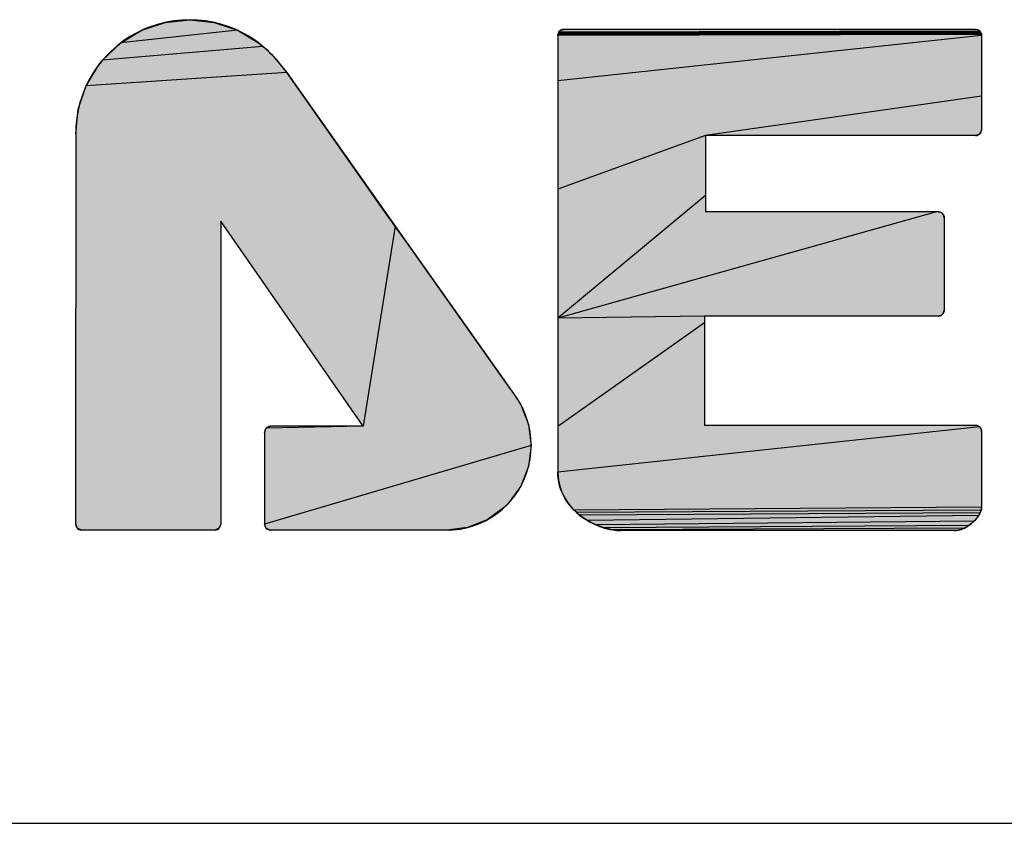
# Model space of a CAD drawing. Extents: x 0 to 841, y 0 to 594.
# Tile 29 of 91: x 618 to 628, y 63 to 71. Entities that reach past the tile are written whole.
import ezdxf

# ---------------------------------------------------------------- set-up
doc = ezdxf.new("R2010")
doc.units = 0
doc.header["$LTSCALE"] = 46.255
doc.header["$MEASUREMENT"] = 0
doc.layers.get('0').update_dxf_attribs({"linetype": 'CONTINUOUS'})

msp = doc.modelspace()

# ---------------------------------------------------------------- linework, layer by layer
at = {"color": 7, "linetype": 'Continuous'}
for p, q in [((619.564, 71.128), (619.802, 71.208)), ((619.802, 71.208), (620.054, 71.235)), ((620.054, 71.235), (620.304, 71.208)), ((620.304, 71.208), (620.543, 71.128)), ((620.543, 71.128), (619.347, 70.997)), ((619.347, 70.997), (619.564, 71.128)), ((620.543, 71.128), (620.76, 70.997)), ((628.169, 71.082), (623.826, 71.073)), ((623.826, 71.073), (623.827, 71.082)), ((628.17, 71.073), (623.826, 70.608)), ((628.167, 71.09), (623.827, 71.082)), ((628.164, 71.098), (623.829, 71.092)), ((628.16, 71.106), (623.833, 71.101)), ((628.151, 71.117), (623.838, 71.109)), ((623.838, 71.109), (623.844, 71.117)), ((623.844, 71.117), (623.848, 71.12)), ((623.845, 71.118), (623.844, 71.117)), ((623.848, 71.12), (623.851, 71.123)), ((623.851, 71.123), (623.855, 71.125)), ((623.855, 71.125), (623.858, 71.127)), ((623.858, 71.127), (623.862, 71.129)), ((623.862, 71.129), (623.866, 71.131)), ((623.866, 71.131), (623.871, 71.132)), ((623.871, 71.132), (623.875, 71.133)), ((623.875, 71.133), (623.879, 71.134)), ((623.879, 71.134), (623.884, 71.135)), ((623.884, 71.135), (623.888, 71.135)), ((623.888, 71.135), (623.887, 71.135)), ((628.108, 71.135), (623.888, 71.135)), ((628.108, 71.135), (628.117, 71.134)), ((628.144, 71.123), (628.151, 71.117)), ((628.151, 71.117), (628.154, 71.113)), ((628.154, 71.113), (628.157, 71.11)), ((628.157, 71.11), (628.16, 71.106)), ((628.16, 71.106), (628.162, 71.102)), ((628.162, 71.102), (628.164, 71.098)), ((628.164, 71.098), (628.166, 71.094)), ((628.166, 71.094), (628.167, 71.09)), ((628.167, 71.09), (628.168, 71.086)), ((628.168, 71.086), (628.169, 71.082)), ((628.169, 71.082), (628.169, 71.077)), ((628.169, 71.077), (628.17, 71.073)), ((628.17, 71.073), (628.17, 71.074)), ((628.17, 71.073), (628.17, 70.111)), ((619.161, 70.821), (619.347, 70.997)), ((620.804, 70.962), (619.161, 70.821)), ((620.76, 70.997), (620.804, 70.962)), ((620.804, 70.962), (620.891, 70.882)), ((620.891, 70.882), (621.049, 70.693)), ((618.992, 70.557), (619.123, 70.774)), ((619.123, 70.774), (619.161, 70.821)), ((621.049, 70.693), (618.992, 70.557)), ((621.05, 70.693), (622.159, 69.118)), ((618.912, 70.318), (618.992, 70.557)), ((628.17, 70.45), (625.339, 70.049)), ((618.885, 70.067), (618.912, 70.318)), ((625.339, 70.049), (623.826, 69.498)), ((628.108, 70.049), (625.339, 70.049)), ((625.339, 70.049), (625.339, 69.266)), ((628.112, 70.049), (628.108, 70.049)), ((628.108, 70.049), (628.109, 70.049)), ((628.116, 70.05), (628.112, 70.049)), ((628.121, 70.051), (628.116, 70.05)), ((628.125, 70.052), (628.121, 70.051)), ((628.129, 70.053), (628.125, 70.052)), ((628.133, 70.055), (628.129, 70.053)), ((628.137, 70.057), (628.133, 70.055)), ((628.141, 70.059), (628.137, 70.057)), ((628.145, 70.061), (628.141, 70.059)), ((628.148, 70.064), (628.145, 70.061)), ((628.151, 70.067), (628.148, 70.064)), ((628.15, 70.066), (628.151, 70.067)), ((628.158, 70.075), (628.151, 70.067)), ((628.163, 70.083), (628.158, 70.075)), ((628.166, 70.092), (628.163, 70.083)), ((628.169, 70.101), (628.166, 70.092)), ((628.17, 70.111), (628.169, 70.101)), ((625.339, 69.435), (623.826, 68.175)), ((627.707, 69.266), (623.826, 68.175)), ((627.725, 69.266), (625.339, 69.266)), ((627.725, 69.266), (627.732, 69.266)), ((627.765, 69.251), (627.769, 69.248)), ((627.77, 69.247), (627.769, 69.248)), ((627.769, 69.248), (627.772, 69.245)), ((627.772, 69.245), (627.774, 69.241)), ((627.774, 69.241), (627.777, 69.238)), ((627.777, 69.238), (627.779, 69.234)), ((627.779, 69.234), (627.781, 69.23)), ((627.781, 69.23), (627.783, 69.226)), ((621.832, 67.069), (620.371, 69.171)), ((620.371, 69.171), (620.371, 66.066)), ((627.783, 69.226), (627.784, 69.222)), ((627.784, 69.222), (627.785, 69.218)), ((627.785, 69.218), (627.786, 69.213)), ((627.786, 69.213), (627.786, 69.209)), ((627.786, 69.209), (627.787, 69.204)), ((627.787, 69.204), (627.787, 69.206)), ((627.787, 69.204), (627.787, 68.26)), ((622.159, 69.118), (621.832, 67.069)), ((622.159, 69.118), (622.928, 68.032)), ((623.342, 67.448), (622.319, 68.893)), ((618.885, 66.066), (618.885, 68.287)), ((627.775, 68.223), (627.769, 68.216)), ((627.78, 68.232), (627.775, 68.223)), ((627.784, 68.24), (627.78, 68.232)), ((627.786, 68.25), (627.784, 68.24)), ((627.787, 68.26), (627.786, 68.25)), ((625.33, 68.198), (623.826, 68.175)), ((625.33, 68.13), (623.826, 67.066)), ((627.725, 68.198), (625.33, 68.198)), ((625.33, 68.198), (625.33, 67.077)), ((627.729, 68.198), (627.725, 68.198)), ((627.725, 68.198), (627.726, 68.198)), ((627.734, 68.198), (627.729, 68.198)), ((627.738, 68.199), (627.734, 68.198)), ((627.742, 68.2), (627.738, 68.199)), ((627.747, 68.202), (627.742, 68.2)), ((627.751, 68.203), (627.747, 68.202)), ((627.754, 68.205), (627.751, 68.203)), ((627.758, 68.208), (627.754, 68.205)), ((627.762, 68.21), (627.758, 68.208)), ((627.765, 68.213), (627.762, 68.21)), ((627.769, 68.216), (627.765, 68.213)), ((627.768, 68.215), (627.769, 68.216)), ((622.928, 68.032), (623.396, 67.371)), ((623.396, 67.371), (623.447, 67.289)), ((623.447, 67.289), (623.527, 67.087)), ((620.82, 67.006), (620.838, 67.05)), ((621.832, 67.069), (620.838, 67.05)), ((620.838, 67.05), (620.883, 67.069)), ((623.527, 67.087), (623.554, 66.872)), ((628.148, 67.062), (623.826, 66.6)), ((628.108, 67.077), (625.33, 67.077)), ((628.129, 67.073), (628.136, 67.07)), ((628.148, 67.062), (628.151, 67.059)), ((628.152, 67.058), (628.151, 67.059)), ((628.151, 67.059), (628.154, 67.055)), ((628.154, 67.055), (628.157, 67.052)), ((628.157, 67.052), (628.16, 67.048)), ((628.16, 67.048), (628.162, 67.045)), ((628.162, 67.045), (628.164, 67.041)), ((628.164, 67.041), (628.166, 67.037)), ((628.166, 67.037), (628.167, 67.032)), ((628.167, 67.032), (628.168, 67.028)), ((628.168, 67.028), (628.169, 67.024)), ((628.169, 67.024), (628.169, 67.019)), ((628.169, 67.019), (628.17, 67.015)), ((628.17, 67.015), (628.17, 67.016)), ((628.17, 67.015), (628.17, 66.235)), ((623.554, 66.872), (620.82, 66.066)), ((623.554, 66.872), (623.527, 66.656)), ((623.527, 66.656), (623.448, 66.455)), ((623.828, 66.558), (623.826, 66.6)), ((623.832, 66.516), (623.828, 66.558)), ((623.84, 66.476), (623.832, 66.516)), ((623.448, 66.455), (623.319, 66.278)), ((623.851, 66.438), (623.84, 66.476)), ((623.864, 66.401), (623.851, 66.438)), ((623.88, 66.365), (623.864, 66.401)), ((623.899, 66.331), (623.88, 66.365)), ((623.919, 66.298), (623.899, 66.331)), ((623.279, 66.238), (623.102, 66.11)), ((623.319, 66.278), (623.279, 66.238)), ((623.942, 66.267), (623.919, 66.298)), ((623.966, 66.238), (623.942, 66.267)), ((623.992, 66.21), (623.966, 66.238)), ((628.17, 66.238), (623.992, 66.21)), ((624.02, 66.184), (623.992, 66.21)), ((628.165, 66.209), (624.02, 66.184)), ((628.162, 66.199), (628.161, 66.197)), ((628.162, 66.201), (628.162, 66.199)), ((628.164, 66.205), (628.163, 66.203)), ((628.165, 66.207), (628.164, 66.205)), ((628.166, 66.211), (628.165, 66.209)), ((628.165, 66.209), (628.165, 66.207)), ((628.166, 66.212), (628.167, 66.213)), ((628.167, 66.213), (628.166, 66.211)), ((628.168, 66.217), (628.167, 66.215)), ((628.167, 66.215), (628.167, 66.213)), ((628.169, 66.224), (628.168, 66.221)), ((628.168, 66.221), (628.168, 66.219)), ((628.168, 66.219), (628.168, 66.217)), ((628.17, 66.235), (628.169, 66.232)), ((628.169, 66.232), (628.169, 66.229)), ((628.169, 66.229), (628.169, 66.226)), ((628.169, 66.226), (628.169, 66.224)), ((623.102, 66.11), (622.901, 66.03)), ((624.049, 66.159), (624.02, 66.184)), ((628.154, 66.181), (624.049, 66.159)), ((624.13, 66.103), (624.049, 66.159)), ((628.139, 66.155), (624.13, 66.103)), ((624.215, 66.059), (624.13, 66.103)), ((628.099, 66.103), (628.092, 66.096)), ((628.097, 66.101), (628.101, 66.105)), ((628.107, 66.111), (628.099, 66.103)), ((628.113, 66.119), (628.107, 66.111)), ((628.119, 66.127), (628.113, 66.119)), ((628.127, 66.136), (628.119, 66.127)), ((628.125, 66.134), (628.128, 66.138)), ((628.133, 66.146), (628.127, 66.136)), ((628.139, 66.155), (628.133, 66.146)), ((628.147, 66.168), (628.139, 66.155)), ((628.15, 66.173), (628.147, 66.168)), ((628.149, 66.172), (628.15, 66.174)), ((628.152, 66.177), (628.15, 66.173)), ((628.151, 66.176), (628.152, 66.178)), ((628.154, 66.181), (628.152, 66.177)), ((628.153, 66.181), (628.155, 66.183)), ((628.156, 66.185), (628.154, 66.181)), ((628.156, 66.185), (628.158, 66.189)), ((628.157, 66.188), (628.158, 66.19)), ((628.161, 66.197), (628.159, 66.193)), ((618.903, 66.021), (618.885, 66.066)), ((618.947, 66.003), (618.903, 66.021)), ((620.309, 66.003), (618.947, 66.003)), ((620.352, 66.021), (620.309, 66.003)), ((620.371, 66.066), (620.352, 66.021)), ((620.838, 66.021), (620.82, 66.066)), ((620.883, 66.003), (620.838, 66.021)), ((622.685, 66.003), (620.883, 66.003)), ((622.901, 66.03), (622.685, 66.003)), ((628.092, 66.096), (624.215, 66.059)), ((624.302, 66.027), (624.215, 66.059)), ((628.04, 66.053), (624.302, 66.027)), ((624.388, 66.007), (624.302, 66.027)), ((627.994, 66.026), (624.388, 66.007)), ((624.469, 66), (624.388, 66.007)), ((627.926, 66.003), (624.469, 66)), ((627.891, 66), (624.469, 66)), ((627.909, 66.001), (627.891, 66)), ((627.926, 66.003), (627.909, 66.001)), ((627.944, 66.007), (627.926, 66.003)), ((627.961, 66.012), (627.944, 66.007)), ((627.977, 66.018), (627.961, 66.012)), ((627.994, 66.026), (627.977, 66.018)), ((628.01, 66.034), (627.994, 66.026)), ((628.025, 66.043), (628.01, 66.034)), ((628.04, 66.053), (628.025, 66.043)), ((628.055, 66.064), (628.04, 66.053)), ((628.07, 66.076), (628.055, 66.064)), ((628.084, 66.088), (628.07, 66.076)), ((628.092, 66.096), (628.084, 66.088)), ((601, 63), (709, 63)), ((601, 63), (826, 63))]:
    msp.add_line(p, q, dxfattribs=at)
for points in [[(622.319, 68.893), (622.044, 69.281), (621.26, 70.392), (621.05, 70.693), (621.049, 70.693), (621.002, 70.757), (620.947, 70.823), (620.886, 70.887), (620.862, 70.911), (620.804, 70.962), (620.797, 70.968), (620.733, 71.017), (620.666, 71.062), (620.596, 71.102), (620.523, 71.137), (620.449, 71.167), (620.372, 71.191), (620.294, 71.21), (620.215, 71.224), (620.135, 71.232), (620.054, 71.235), (619.972, 71.232), (619.892, 71.224), (619.813, 71.21), (619.735, 71.191), (619.658, 71.167), (619.584, 71.137), (619.511, 71.102), (619.441, 71.062), (619.374, 71.017), (619.309, 70.968), (619.249, 70.914), (619.206, 70.871), (619.152, 70.811), (619.103, 70.747), (619.058, 70.679), (619.018, 70.609), (618.983, 70.537), (618.954, 70.462), (618.929, 70.386), (618.91, 70.308), (618.896, 70.228), (618.888, 70.148), (618.885, 70.067), (618.885, 70.067), (618.885, 70.067), (618.885, 68.287)], [(623.888, 71.135), (623.875, 71.133), (623.858, 71.127), (623.844, 71.117), (623.836, 71.107), (623.829, 71.09), (623.826, 71.073)], [(623.844, 71.117), (623.838, 71.109), (623.833, 71.101), (623.829, 71.092), (623.827, 71.082), (623.826, 71.073)], [(623.826, 71.073), (623.826, 66.6), (623.829, 66.547), (623.836, 66.495), (623.849, 66.444), (623.867, 66.395), (623.89, 66.347), (623.918, 66.301), (623.951, 66.256), (623.989, 66.213), (624.033, 66.173), (624.049, 66.159), (624.099, 66.123), (624.152, 66.09), (624.209, 66.062), (624.267, 66.038), (624.303, 66.026), (624.361, 66.012), (624.417, 66.003), (624.469, 66)], [(623.849, 71.121), (623.848, 71.12), (623.847, 71.119)], [(623.852, 71.123), (623.851, 71.122), (623.85, 71.122)], [(623.856, 71.126), (623.855, 71.125), (623.853, 71.124)], [(623.86, 71.128), (623.859, 71.127), (623.857, 71.127)], [(623.88, 71.134), (623.879, 71.134), (623.877, 71.134), (623.876, 71.134), (623.874, 71.133), (623.874, 71.133), (623.873, 71.133), (623.871, 71.132), (623.87, 71.132), (623.868, 71.132), (623.867, 71.131), (623.865, 71.131), (623.864, 71.13), (623.863, 71.129), (623.861, 71.129)], [(623.885, 71.135), (623.883, 71.135), (623.882, 71.135)], [(628.17, 71.073), (628.167, 71.09), (628.159, 71.107), (628.151, 71.117), (628.137, 71.127), (628.126, 71.132), (628.108, 71.135)], [(628.151, 71.117), (628.144, 71.123), (628.136, 71.128), (628.127, 71.132), (628.117, 71.134)], [(628.158, 71.109), (628.157, 71.11), (628.156, 71.111), (628.155, 71.112), (628.154, 71.114), (628.153, 71.115), (628.152, 71.116), (628.151, 71.117)], [(628.161, 71.105), (628.16, 71.106), (628.159, 71.107)], [(628.168, 71.085), (628.168, 71.086), (628.168, 71.088), (628.167, 71.089), (628.167, 71.091), (628.166, 71.092), (628.166, 71.094), (628.165, 71.095), (628.165, 71.096), (628.164, 71.098), (628.164, 71.099), (628.163, 71.101), (628.162, 71.102), (628.161, 71.103)], [(628.169, 71.08), (628.169, 71.082), (628.169, 71.083)], [(628.17, 71.076), (628.169, 71.077), (628.169, 71.079)], [(628.108, 70.049), (628.12, 70.05), (628.137, 70.057), (628.151, 70.067), (628.159, 70.077), (628.167, 70.093), (628.17, 70.111)], [(628.111, 70.049), (628.112, 70.049), (628.114, 70.049), (628.115, 70.05), (628.117, 70.05), (628.118, 70.05), (628.12, 70.05), (628.121, 70.051), (628.123, 70.051), (628.124, 70.051), (628.126, 70.052), (628.127, 70.052), (628.129, 70.053), (628.13, 70.053), (628.131, 70.054), (628.133, 70.054), (628.134, 70.055), (628.136, 70.056), (628.137, 70.056), (628.138, 70.057), (628.14, 70.058), (628.141, 70.059), (628.142, 70.06)], [(628.143, 70.06), (628.144, 70.061), (628.146, 70.062)], [(628.147, 70.063), (628.148, 70.064), (628.149, 70.065)], [(628.151, 70.067), (628.156, 70.072), (628.16, 70.078), (628.163, 70.084), (628.166, 70.091), (628.168, 70.097), (628.169, 70.104), (628.17, 70.111)], [(627.765, 69.251), (627.759, 69.256), (627.753, 69.259), (627.746, 69.262), (627.739, 69.264), (627.732, 69.266), (627.725, 69.266)], [(627.787, 69.204), (627.784, 69.222), (627.776, 69.239), (627.769, 69.248), (627.759, 69.256), (627.743, 69.263), (627.725, 69.266)], [(627.776, 69.24), (627.775, 69.241), (627.774, 69.242), (627.773, 69.243), (627.772, 69.245), (627.771, 69.246)], [(627.778, 69.236), (627.777, 69.238), (627.776, 69.239)], [(627.786, 69.207), (627.786, 69.209), (627.786, 69.211), (627.786, 69.212), (627.786, 69.214), (627.786, 69.215), (627.785, 69.217), (627.785, 69.218), (627.785, 69.22), (627.784, 69.221), (627.784, 69.222), (627.783, 69.224), (627.783, 69.225), (627.782, 69.227), (627.782, 69.228), (627.781, 69.23), (627.781, 69.231), (627.78, 69.232), (627.779, 69.234), (627.778, 69.235)], [(627.725, 68.198), (627.743, 68.2), (627.759, 68.208), (627.769, 68.216), (627.779, 68.23), (627.784, 68.242), (627.787, 68.26)], [(627.769, 68.216), (627.773, 68.221), (627.777, 68.227), (627.78, 68.233), (627.783, 68.239), (627.785, 68.246), (627.786, 68.253), (627.787, 68.26)], [(627.728, 68.198), (627.729, 68.198), (627.731, 68.198)], [(627.732, 68.198), (627.734, 68.199), (627.736, 68.199), (627.737, 68.199), (627.739, 68.199), (627.74, 68.2), (627.741, 68.2), (627.743, 68.201), (627.744, 68.201), (627.746, 68.201), (627.747, 68.202), (627.749, 68.203), (627.75, 68.203), (627.751, 68.204), (627.753, 68.204), (627.754, 68.205), (627.755, 68.206), (627.757, 68.207), (627.758, 68.208), (627.759, 68.208)], [(627.761, 68.209), (627.762, 68.21), (627.763, 68.211)], [(627.764, 68.212), (627.765, 68.213), (627.767, 68.214)], [(622.685, 66.003), (622.755, 66.006), (622.824, 66.014), (622.892, 66.028), (622.959, 66.047), (623.024, 66.071), (623.086, 66.101), (623.147, 66.136), (623.204, 66.175), (623.258, 66.219), (623.309, 66.267), (623.338, 66.299), (623.382, 66.353), (623.422, 66.411), (623.456, 66.471), (623.486, 66.534), (623.51, 66.599), (623.529, 66.665), (623.543, 66.733), (623.551, 66.802), (623.554, 66.872), (623.551, 66.942), (623.543, 67.011), (623.529, 67.079), (623.51, 67.145), (623.486, 67.21), (623.456, 67.273), (623.422, 67.333), (623.396, 67.371)], [(621.832, 67.069), (620.883, 67.069), (620.865, 67.066), (620.854, 67.061), (620.838, 67.05), (620.827, 67.035), (620.823, 67.024), (620.82, 67.006), (620.82, 66.066), (620.823, 66.048), (620.831, 66.031), (620.838, 66.021), (620.848, 66.014), (620.865, 66.006), (620.883, 66.003)], [(628.129, 67.073), (628.122, 67.075), (628.115, 67.076), (628.108, 67.077)], [(628.17, 67.015), (628.167, 67.032), (628.162, 67.045), (628.151, 67.059), (628.137, 67.069), (628.125, 67.074), (628.108, 67.077)], [(628.148, 67.062), (628.142, 67.066), (628.136, 67.07)], [(628.155, 67.054), (628.154, 67.055), (628.153, 67.056)], [(628.158, 67.051), (628.157, 67.052), (628.156, 67.053)], [(628.165, 67.039), (628.164, 67.04), (628.164, 67.041), (628.163, 67.043), (628.162, 67.044), (628.161, 67.046), (628.161, 67.047), (628.16, 67.048), (628.159, 67.049)], [(628.168, 67.027), (628.168, 67.028), (628.168, 67.03), (628.167, 67.031), (628.167, 67.033), (628.166, 67.034), (628.166, 67.036), (628.165, 67.037), (628.165, 67.039)], [(628.169, 67.022), (628.169, 67.024), (628.169, 67.025)], [(628.17, 67.018), (628.169, 67.019), (628.169, 67.021)], [(623.826, 66.6), (623.826, 66.586), (623.827, 66.571), (623.828, 66.556), (623.829, 66.542), (623.831, 66.528), (623.833, 66.514), (623.835, 66.499), (623.838, 66.485), (623.841, 66.471), (623.845, 66.458), (623.849, 66.444), (623.853, 66.43), (623.858, 66.417), (623.863, 66.403), (623.869, 66.39), (623.875, 66.377), (623.881, 66.364), (623.888, 66.351), (623.895, 66.338), (623.902, 66.325), (623.91, 66.313), (623.918, 66.3), (623.927, 66.288), (623.936, 66.275), (623.945, 66.263), (623.955, 66.251), (623.965, 66.239), (623.976, 66.227), (623.987, 66.216), (623.998, 66.204), (624.01, 66.193), (624.022, 66.182), (624.034, 66.171), (624.047, 66.161), (624.049, 66.159)], [(627.891, 66), (627.925, 66.003), (627.959, 66.012), (627.994, 66.026), (628.03, 66.046), (628.065, 66.072), (628.084, 66.088), (628.11, 66.115), (628.133, 66.145), (628.145, 66.164), (628.157, 66.189), (628.161, 66.197), (628.166, 66.211), (628.168, 66.221), (628.17, 66.235)], [(628.161, 66.199), (628.162, 66.2), (628.163, 66.202)], [(628.162, 66.201), (628.163, 66.204), (628.164, 66.205)], [(628.165, 66.208), (628.166, 66.21), (628.166, 66.211)], [(628.167, 66.215), (628.167, 66.216), (628.168, 66.217)], [(628.168, 66.219), (628.168, 66.22), (628.168, 66.221), (628.168, 66.222), (628.169, 66.224)], [(628.169, 66.226), (628.169, 66.228), (628.169, 66.23), (628.169, 66.232)], [(624.049, 66.159), (624.086, 66.131), (624.126, 66.105), (624.168, 66.082), (624.211, 66.061), (624.255, 66.042), (624.3, 66.027), (624.301, 66.027), (624.346, 66.015), (624.389, 66.007), (624.43, 66.002), (624.469, 66)], [(628.104, 66.108), (628.107, 66.112), (628.11, 66.115), (628.113, 66.119), (628.116, 66.123), (628.119, 66.126), (628.122, 66.13)], [(628.131, 66.142), (628.134, 66.146), (628.136, 66.151), (628.139, 66.155), (628.142, 66.159), (628.144, 66.163), (628.145, 66.164)], [(628.145, 66.164), (628.146, 66.166), (628.147, 66.168), (628.148, 66.17)], [(618.885, 66.066), (618.888, 66.047), (618.892, 66.036), (618.903, 66.021), (618.918, 66.011), (618.93, 66.006), (618.947, 66.003)], [(620.309, 66.003), (620.326, 66.006), (620.337, 66.01), (620.352, 66.021), (620.36, 66.031), (620.368, 66.048), (620.371, 66.066)], [(627.891, 66), (627.897, 66), (627.903, 66.001), (627.91, 66.001), (627.916, 66.002), (627.922, 66.003), (627.928, 66.004), (627.934, 66.005), (627.94, 66.006), (627.947, 66.008), (627.953, 66.01), (627.959, 66.012), (627.965, 66.014), (627.972, 66.016), (627.978, 66.019), (627.984, 66.021), (627.991, 66.024), (627.997, 66.027), (628.003, 66.03), (628.01, 66.034), (628.016, 66.038), (628.023, 66.041), (628.029, 66.045), (628.036, 66.05), (628.042, 66.054), (628.049, 66.059), (628.055, 66.064), (628.062, 66.069), (628.068, 66.074), (628.074, 66.08), (628.081, 66.085), (628.084, 66.088)], [(628.084, 66.088), (628.087, 66.091), (628.091, 66.094), (628.094, 66.098)]]:
    msp.add_lwpolyline(points, dxfattribs=at)
for points in [[(619.802, 71.208), (620.304, 71.208), (619.564, 71.128)], [(620.304, 71.208), (620.543, 71.128), (619.564, 71.128)], [(619.802, 71.208), (620.054, 71.235), (620.304, 71.208)], [(619.347, 70.997), (619.564, 71.128), (620.543, 71.128)], [(619.347, 70.997), (620.543, 71.128), (620.76, 70.997)], [(623.826, 71.073), (623.827, 71.082), (628.169, 71.082)], [(623.826, 71.073), (628.169, 71.082), (628.169, 71.077)], [(628.169, 71.077), (628.17, 71.073), (623.826, 71.073)], [(623.826, 70.608), (623.826, 71.073), (628.17, 71.073)], [(623.826, 70.608), (628.17, 71.073), (628.17, 70.973)], [(623.827, 71.082), (623.829, 71.092), (628.167, 71.09)], [(623.827, 71.082), (628.167, 71.09), (628.168, 71.086)], [(628.168, 71.086), (628.169, 71.082), (623.827, 71.082)], [(623.829, 71.092), (623.833, 71.101), (628.164, 71.098)], [(623.829, 71.092), (628.164, 71.098), (628.166, 71.094)], [(628.166, 71.094), (628.167, 71.09), (623.829, 71.092)], [(623.833, 71.101), (623.838, 71.109), (628.16, 71.106)], [(623.833, 71.101), (628.16, 71.106), (628.162, 71.102)], [(628.162, 71.102), (628.164, 71.098), (623.833, 71.101)], [(623.838, 71.109), (623.844, 71.117), (628.151, 71.117)], [(623.838, 71.109), (628.151, 71.117), (628.154, 71.113)], [(628.157, 71.11), (623.838, 71.109), (628.154, 71.113)], [(628.157, 71.11), (628.16, 71.106), (623.838, 71.109)], [(623.848, 71.12), (628.144, 71.123), (623.844, 71.117)], [(628.144, 71.123), (628.151, 71.117), (623.844, 71.117)], [(623.851, 71.123), (628.144, 71.123), (623.848, 71.12)], [(623.851, 71.123), (623.855, 71.125), (628.144, 71.123)], [(623.858, 71.127), (628.136, 71.128), (623.855, 71.125)], [(628.136, 71.128), (628.144, 71.123), (623.855, 71.125)], [(623.858, 71.127), (623.862, 71.129), (628.136, 71.128)], [(623.866, 71.131), (628.127, 71.132), (623.862, 71.129)], [(628.127, 71.132), (628.136, 71.128), (623.862, 71.129)], [(623.866, 71.131), (623.871, 71.132), (628.127, 71.132)], [(623.875, 71.133), (628.117, 71.134), (623.871, 71.132)], [(628.117, 71.134), (628.127, 71.132), (623.871, 71.132)], [(623.875, 71.133), (623.879, 71.134), (628.117, 71.134)], [(623.884, 71.135), (628.108, 71.135), (623.879, 71.134)], [(628.108, 71.135), (628.117, 71.134), (623.879, 71.134)], [(628.108, 71.135), (623.884, 71.135), (627.669, 71.135)], [(627.669, 71.135), (623.884, 71.135), (626.622, 71.135)], [(626.622, 71.135), (623.884, 71.135), (625.373, 71.135)], [(625.373, 71.135), (623.884, 71.135), (624.327, 71.135)], [(623.884, 71.135), (623.888, 71.135), (624.327, 71.135)], [(619.161, 70.821), (619.347, 70.997), (620.804, 70.962)], [(619.161, 70.821), (620.804, 70.962), (620.891, 70.882)], [(620.76, 70.997), (620.804, 70.962), (619.347, 70.997)], [(628.17, 70.734), (623.826, 70.608), (628.17, 70.973)], [(619.161, 70.821), (620.891, 70.882), (619.123, 70.774)], [(620.891, 70.882), (621.049, 70.693), (619.123, 70.774)], [(618.992, 70.557), (619.123, 70.774), (621.049, 70.693)], [(618.912, 70.318), (621.05, 70.693), (618.885, 70.067)], [(618.885, 70.067), (621.05, 70.693), (618.885, 70.067)], [(618.885, 70.067), (621.05, 70.693), (620.371, 69.171)], [(618.992, 70.557), (621.05, 70.693), (618.912, 70.318)], [(618.992, 70.557), (621.049, 70.693), (621.05, 70.693)], [(621.05, 70.693), (622.159, 69.118), (620.371, 69.171)], [(628.17, 70.734), (628.17, 70.45), (623.826, 70.608)], [(628.17, 70.45), (625.339, 70.049), (623.826, 70.608)], [(623.826, 69.498), (623.826, 70.608), (625.339, 70.049)], [(625.339, 70.049), (628.17, 70.45), (628.17, 70.211)], [(628.17, 70.111), (625.339, 70.049), (628.17, 70.211)], [(620.371, 69.171), (618.885, 68.287), (618.885, 70.067)], [(618.885, 68.287), (618.885, 70.067), (618.885, 70.067)], [(623.826, 69.498), (625.339, 70.049), (625.339, 70.002)], [(628.169, 70.101), (625.339, 70.049), (628.17, 70.111)], [(628.166, 70.092), (625.339, 70.049), (628.169, 70.101)], [(628.163, 70.083), (625.339, 70.049), (628.166, 70.092)], [(628.158, 70.075), (625.339, 70.049), (628.163, 70.083)], [(628.151, 70.067), (625.339, 70.049), (628.158, 70.075)], [(628.148, 70.064), (625.339, 70.049), (628.151, 70.067)], [(628.145, 70.061), (625.339, 70.049), (628.148, 70.064)], [(628.141, 70.059), (625.339, 70.049), (628.145, 70.061)], [(628.137, 70.057), (625.339, 70.049), (628.141, 70.059)], [(628.133, 70.055), (625.339, 70.049), (628.137, 70.057)], [(628.129, 70.053), (625.339, 70.049), (628.133, 70.055)], [(628.125, 70.052), (625.339, 70.049), (628.129, 70.053)], [(628.121, 70.051), (625.339, 70.049), (628.125, 70.052)], [(628.116, 70.05), (625.339, 70.049), (628.121, 70.051)], [(628.112, 70.049), (625.339, 70.049), (628.116, 70.05)], [(625.339, 70.049), (628.112, 70.049), (625.417, 70.049)], [(625.417, 70.049), (628.112, 70.049), (625.772, 70.049)], [(625.772, 70.049), (628.112, 70.049), (626.314, 70.049)], [(626.314, 70.049), (628.112, 70.049), (626.93, 70.049)], [(626.93, 70.049), (628.112, 70.049), (627.51, 70.049)], [(627.51, 70.049), (628.112, 70.049), (627.939, 70.049)], [(628.112, 70.049), (628.108, 70.049), (627.939, 70.049)], [(625.339, 69.88), (623.826, 69.498), (625.339, 70.002)], [(625.339, 69.716), (623.826, 69.498), (625.339, 69.88)], [(625.339, 69.658), (623.826, 69.498), (625.339, 69.716)], [(625.339, 69.542), (623.826, 69.498), (625.339, 69.658)], [(625.339, 69.542), (625.339, 69.435), (623.826, 69.498)], [(623.826, 68.175), (623.826, 69.498), (625.339, 69.435)], [(623.826, 68.175), (625.339, 69.435), (625.339, 69.348)], [(625.339, 69.288), (623.826, 68.175), (625.339, 69.348)], [(625.339, 69.266), (623.826, 68.175), (625.339, 69.288)], [(627.739, 69.264), (623.826, 68.175), (627.732, 69.266)], [(627.732, 69.266), (623.826, 68.175), (627.725, 69.266)], [(623.826, 68.175), (627.707, 69.266), (627.725, 69.266)], [(627.707, 69.266), (623.826, 68.175), (627.477, 69.266)], [(627.477, 69.266), (623.826, 68.175), (627.053, 69.266)], [(627.053, 69.266), (623.826, 68.175), (626.532, 69.266)], [(626.532, 69.266), (623.826, 68.175), (626.179, 69.266)], [(626.179, 69.266), (623.826, 68.175), (625.854, 69.266)], [(625.854, 69.266), (623.826, 68.175), (625.587, 69.266)], [(625.587, 69.266), (623.826, 68.175), (625.406, 69.266)], [(625.406, 69.266), (623.826, 68.175), (625.339, 69.266)], [(627.746, 69.262), (623.826, 68.175), (627.739, 69.264)], [(627.753, 69.259), (623.826, 68.175), (627.746, 69.262)], [(627.759, 69.256), (623.826, 68.175), (627.753, 69.259)], [(627.765, 69.251), (623.826, 68.175), (627.759, 69.256)], [(627.769, 69.248), (623.826, 68.175), (627.765, 69.251)], [(627.772, 69.245), (623.826, 68.175), (627.769, 69.248)], [(627.774, 69.241), (623.826, 68.175), (627.772, 69.245)], [(627.777, 69.238), (623.826, 68.175), (627.774, 69.241)], [(627.779, 69.234), (623.826, 68.175), (627.777, 69.238)], [(627.781, 69.23), (623.826, 68.175), (627.779, 69.234)], [(627.783, 69.226), (623.826, 68.175), (627.781, 69.23)], [(618.885, 68.287), (620.371, 69.171), (618.885, 66.066)], [(620.371, 69.171), (620.371, 66.066), (618.885, 66.066)], [(621.832, 67.069), (620.371, 69.171), (622.159, 69.118)], [(627.784, 69.222), (623.826, 68.175), (627.783, 69.226)], [(627.785, 69.218), (623.826, 68.175), (627.784, 69.222)], [(627.786, 69.213), (623.826, 68.175), (627.785, 69.218)], [(627.786, 69.209), (623.826, 68.175), (627.786, 69.213)], [(627.787, 69.204), (623.826, 68.175), (627.786, 69.209)], [(627.787, 69.106), (623.826, 68.175), (627.787, 69.204)], [(621.832, 67.069), (622.159, 69.118), (622.319, 68.893)], [(627.787, 68.872), (623.826, 68.175), (627.787, 69.106)], [(622.928, 68.032), (621.832, 67.069), (622.319, 68.893)], [(627.787, 68.592), (623.826, 68.175), (627.787, 68.872)], [(627.787, 68.358), (623.826, 68.175), (627.787, 68.592)], [(627.787, 68.26), (623.826, 68.175), (627.787, 68.358)], [(627.786, 68.25), (623.826, 68.175), (627.787, 68.26)], [(627.784, 68.24), (623.826, 68.175), (627.786, 68.25)], [(625.33, 68.198), (623.826, 68.175), (627.784, 68.24)], [(627.78, 68.232), (625.33, 68.198), (627.784, 68.24)], [(627.775, 68.223), (625.33, 68.198), (627.78, 68.232)], [(627.769, 68.216), (625.33, 68.198), (627.775, 68.223)], [(625.33, 68.13), (623.826, 67.066), (625.33, 68.198), (623.826, 68.175)], [(623.826, 67.066), (625.33, 68.13), (625.33, 67.956)], [(627.765, 68.213), (625.33, 68.198), (627.769, 68.216)], [(627.762, 68.21), (625.33, 68.198), (627.765, 68.213)], [(627.758, 68.208), (625.33, 68.198), (627.762, 68.21)], [(627.754, 68.205), (625.33, 68.198), (627.758, 68.208)], [(627.751, 68.203), (625.33, 68.198), (627.754, 68.205)], [(627.747, 68.202), (625.33, 68.198), (627.751, 68.203)], [(627.742, 68.2), (625.33, 68.198), (627.747, 68.202)], [(627.738, 68.199), (625.33, 68.198), (627.742, 68.2)], [(627.734, 68.198), (625.33, 68.198), (627.738, 68.199)], [(625.33, 68.198), (627.729, 68.198), (625.397, 68.198)], [(627.729, 68.198), (625.33, 68.198), (627.734, 68.198)], [(625.397, 68.198), (627.729, 68.198), (625.704, 68.198)], [(625.704, 68.198), (627.729, 68.198), (626.173, 68.198)], [(626.173, 68.198), (627.729, 68.198), (626.706, 68.198)], [(626.706, 68.198), (627.729, 68.198), (627.207, 68.198)], [(627.207, 68.198), (627.729, 68.198), (627.579, 68.198)], [(627.729, 68.198), (627.725, 68.198), (627.579, 68.198)], [(623.396, 67.371), (621.832, 67.069), (622.928, 68.032)], [(625.33, 67.721), (623.826, 67.066), (625.33, 67.956)], [(625.33, 67.637), (623.826, 67.066), (625.33, 67.721)], [(625.33, 67.471), (623.826, 67.066), (625.33, 67.637)], [(625.33, 67.319), (623.826, 67.066), (625.33, 67.471)], [(623.447, 67.289), (621.832, 67.069), (623.396, 67.371)], [(625.33, 67.193), (623.826, 67.066), (625.33, 67.319)], [(623.527, 67.087), (621.832, 67.069), (623.447, 67.289)], [(625.33, 67.108), (623.826, 67.066), (625.33, 67.193)], [(625.33, 67.077), (623.826, 67.066), (625.33, 67.108)], [(620.838, 67.05), (623.527, 67.087), (620.82, 67.006)], [(623.527, 67.087), (623.554, 66.872), (620.82, 67.006)], [(620.82, 66.066), (620.82, 67.006), (623.554, 66.872)], [(621.832, 67.069), (623.527, 67.087), (620.838, 67.05)], [(620.883, 67.069), (621.832, 67.069), (620.838, 67.05)], [(628.115, 67.076), (623.826, 67.066), (628.108, 67.077)], [(628.108, 67.077), (623.826, 67.066), (628.087, 67.077)], [(628.087, 67.077), (623.826, 67.066), (627.819, 67.077)], [(627.819, 67.077), (623.826, 67.066), (627.325, 67.077)], [(627.325, 67.077), (623.826, 67.066), (626.719, 67.077)], [(626.719, 67.077), (623.826, 67.066), (626.308, 67.077)], [(626.308, 67.077), (623.826, 67.066), (625.93, 67.077)], [(625.93, 67.077), (623.826, 67.066), (625.619, 67.077)], [(625.619, 67.077), (623.826, 67.066), (625.408, 67.077)], [(625.408, 67.077), (623.826, 67.066), (625.33, 67.077)], [(628.122, 67.075), (623.826, 67.066), (628.115, 67.076)], [(628.129, 67.073), (623.826, 67.066), (628.122, 67.075)], [(628.136, 67.07), (623.826, 67.066), (628.129, 67.073)], [(628.142, 67.066), (623.826, 67.066), (628.136, 67.07)], [(628.142, 67.066), (628.148, 67.062), (623.826, 67.066)], [(623.826, 66.6), (623.826, 67.066), (628.148, 67.062)], [(623.826, 66.6), (628.148, 67.062), (628.151, 67.059)], [(628.154, 67.055), (623.826, 66.6), (628.151, 67.059)], [(628.157, 67.052), (623.826, 66.6), (628.154, 67.055)], [(628.16, 67.048), (623.826, 66.6), (628.157, 67.052)], [(628.162, 67.045), (623.826, 66.6), (628.16, 67.048)], [(628.164, 67.041), (623.826, 66.6), (628.162, 67.045)], [(628.166, 67.037), (623.826, 66.6), (628.164, 67.041)], [(628.167, 67.032), (623.826, 66.6), (628.166, 67.037)], [(628.168, 67.028), (623.826, 66.6), (628.167, 67.032)], [(628.169, 67.024), (623.826, 66.6), (628.168, 67.028)], [(628.169, 67.019), (623.826, 66.6), (628.169, 67.024)], [(628.17, 67.015), (623.826, 66.6), (628.169, 67.019)], [(628.17, 66.934), (623.826, 66.6), (628.17, 67.015)], [(628.17, 66.741), (623.826, 66.6), (628.17, 66.934)], [(620.82, 66.066), (623.554, 66.872), (623.527, 66.656)], [(623.826, 66.6), (628.17, 66.741), (623.828, 66.558)], [(623.828, 66.558), (628.17, 66.741), (623.832, 66.516)], [(628.17, 66.741), (628.17, 66.511), (623.832, 66.516)], [(623.448, 66.455), (620.82, 66.066), (623.527, 66.656)], [(623.84, 66.476), (623.832, 66.516), (628.17, 66.511)], [(623.84, 66.476), (628.17, 66.511), (623.851, 66.438)], [(623.851, 66.438), (628.17, 66.511), (623.864, 66.401)], [(623.864, 66.401), (628.17, 66.511), (623.88, 66.365)], [(623.88, 66.365), (628.17, 66.511), (623.899, 66.331)], [(628.17, 66.511), (628.17, 66.319), (623.899, 66.331)], [(623.319, 66.278), (620.82, 66.066), (623.448, 66.455)], [(623.919, 66.298), (623.899, 66.331), (628.17, 66.319)], [(623.919, 66.298), (628.17, 66.319), (623.942, 66.267)], [(623.942, 66.267), (628.17, 66.319), (623.966, 66.238)], [(628.17, 66.319), (628.17, 66.238), (623.966, 66.238)], [(623.279, 66.238), (620.82, 66.066), (623.319, 66.278)], [(623.102, 66.11), (620.82, 66.066), (623.279, 66.238)], [(623.992, 66.21), (623.966, 66.238), (628.17, 66.238)], [(623.992, 66.21), (628.17, 66.238), (628.17, 66.237)], [(628.17, 66.236), (623.992, 66.21), (628.17, 66.237)], [(628.17, 66.237), (623.992, 66.21), (628.17, 66.237)], [(628.17, 66.235), (623.992, 66.21), (628.17, 66.236)], [(628.169, 66.232), (623.992, 66.21), (628.17, 66.235)], [(628.17, 66.235), (623.992, 66.21), (628.17, 66.235)], [(628.169, 66.229), (623.992, 66.21), (628.169, 66.232)], [(628.169, 66.226), (623.992, 66.21), (628.169, 66.229)], [(628.169, 66.224), (623.992, 66.21), (628.169, 66.226)], [(628.168, 66.221), (623.992, 66.21), (628.169, 66.224)], [(628.168, 66.219), (623.992, 66.21), (628.168, 66.221)], [(628.168, 66.217), (623.992, 66.21), (628.168, 66.219)], [(628.167, 66.215), (623.992, 66.21), (628.168, 66.217)], [(628.167, 66.213), (623.992, 66.21), (628.167, 66.215)], [(628.166, 66.211), (623.992, 66.21), (628.167, 66.213)], [(628.166, 66.211), (628.165, 66.209), (623.992, 66.21)], [(624.02, 66.184), (623.992, 66.21), (628.165, 66.209)], [(624.02, 66.184), (628.165, 66.209), (628.165, 66.207)], [(628.164, 66.205), (624.02, 66.184), (628.165, 66.207)], [(628.163, 66.203), (624.02, 66.184), (628.164, 66.205)], [(628.162, 66.201), (624.02, 66.184), (628.163, 66.203)], [(628.162, 66.199), (624.02, 66.184), (628.162, 66.201)], [(628.161, 66.197), (624.02, 66.184), (628.162, 66.199)], [(623.102, 66.11), (622.901, 66.03), (620.82, 66.066)], [(628.159, 66.193), (624.02, 66.184), (628.161, 66.197)], [(628.158, 66.189), (624.02, 66.184), (628.159, 66.193)], [(628.156, 66.185), (624.02, 66.184), (628.158, 66.189)], [(628.156, 66.185), (628.154, 66.181), (624.02, 66.184)], [(624.049, 66.159), (624.02, 66.184), (628.154, 66.181)], [(624.049, 66.159), (628.154, 66.181), (628.152, 66.177)], [(628.15, 66.173), (624.049, 66.159), (628.152, 66.177)], [(628.147, 66.168), (624.049, 66.159), (628.15, 66.173)], [(628.145, 66.164), (624.049, 66.159), (628.147, 66.168)], [(628.145, 66.164), (628.139, 66.155), (624.049, 66.159)], [(624.13, 66.103), (624.049, 66.159), (628.139, 66.155)], [(624.13, 66.103), (628.139, 66.155), (628.133, 66.146)], [(628.127, 66.136), (624.13, 66.103), (628.133, 66.146)], [(628.119, 66.127), (624.13, 66.103), (628.127, 66.136)], [(628.113, 66.119), (624.13, 66.103), (628.119, 66.127)], [(628.107, 66.111), (624.13, 66.103), (628.113, 66.119)], [(628.099, 66.103), (624.13, 66.103), (628.107, 66.111)], [(628.099, 66.103), (628.092, 66.096), (624.13, 66.103)], [(624.215, 66.059), (624.13, 66.103), (628.092, 66.096)], [(618.903, 66.021), (618.885, 66.066), (620.371, 66.066)], [(620.371, 66.066), (620.352, 66.021), (618.903, 66.021)], [(618.947, 66.003), (618.903, 66.021), (620.352, 66.021)], [(620.352, 66.021), (620.309, 66.003), (618.947, 66.003)], [(620.838, 66.021), (620.82, 66.066), (622.901, 66.03)], [(620.838, 66.021), (622.901, 66.03), (620.883, 66.003)], [(622.901, 66.03), (622.685, 66.003), (620.883, 66.003)], [(624.215, 66.059), (628.092, 66.096), (628.084, 66.088)], [(628.07, 66.076), (624.215, 66.059), (628.084, 66.088)], [(628.055, 66.064), (624.215, 66.059), (628.07, 66.076)], [(628.055, 66.064), (628.04, 66.053), (624.215, 66.059)], [(624.302, 66.027), (624.215, 66.059), (628.04, 66.053)], [(624.302, 66.027), (628.04, 66.053), (628.025, 66.043)], [(628.01, 66.034), (624.302, 66.027), (628.025, 66.043)], [(628.01, 66.034), (627.994, 66.026), (624.302, 66.027)], [(624.388, 66.007), (624.302, 66.027), (627.994, 66.026)], [(624.388, 66.007), (627.994, 66.026), (627.977, 66.018)], [(627.961, 66.012), (624.388, 66.007), (627.977, 66.018)], [(627.944, 66.007), (624.388, 66.007), (627.961, 66.012)], [(627.944, 66.007), (627.926, 66.003), (624.388, 66.007)], [(624.469, 66), (624.388, 66.007), (627.926, 66.003)], [(624.469, 66), (627.926, 66.003), (627.909, 66.001)], [(624.469, 66), (627.909, 66.001), (624.825, 66)], [(624.825, 66), (627.909, 66.001), (625.674, 66)], [(625.674, 66), (627.909, 66.001), (626.687, 66)], [(626.687, 66), (627.909, 66.001), (627.535, 66)], [(627.909, 66.001), (627.891, 66), (627.535, 66)]]:
    msp.add_solid(points, dxfattribs=at)

doc.saveas('drawing.dxf')
